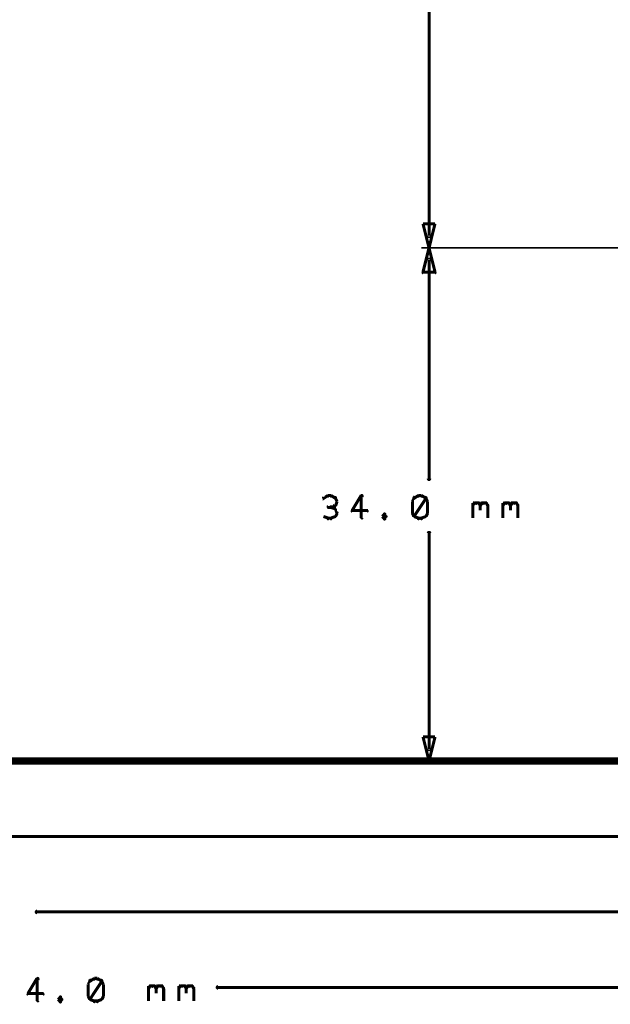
# Model space of a CAD drawing. Extents: x 178 to 725, y 26 to 878.
# Tile 32 of 93: x 355 to 394, y 346 to 411. Entities that reach past the tile are written whole.
import ezdxf

# ---------------------------------------------------------------- set-up
doc = ezdxf.new("R2010")
doc.units = 0
doc.layers.add('DIMENSIONS', color=2, linetype='CONTINUOUS')
doc.layers.add('DRAWING', color=4, linetype='CONTINUOUS')

msp = doc.modelspace()

# ---------------------------------------------------------------- linework, layer by layer
at = {"layer": 'DIMENSIONS', "color": 94}
for points in [[(381.9, 396.8, 0.1, 0.1, 1), (382.1, 396.8, 0, 0, 0), (382, 396.8, 0, 0, 0), (382, 396.8, 0.2, 0.2, 0), (382, 417.1, 0.2, 0.2, 0), (382, 417.1, 0, 0, 0), (382, 417.1, 0.1, 0.1, 0), (382.1, 417.1, 0.1, 0.1, 1), (381.9, 417.1, 0, 0, 0)], [(428.5, 396, 0.1, 0.1, 1), (428.5, 396, 0, 0, 0), (428.5, 396, 0, 0, 0), (428.5, 396, 0.1, 0.1, 0), (381.5, 396, 0.1, 0.1, 0), (381.5, 396, 0, 0, 0), (381.5, 396, 0.1, 0.1, 0), (381.5, 396, 0.1, 0.1, 1), (381.5, 396, 0, 0, 0)], [(476.4, 396, 0.1, 0.1, 1), (476.4, 396, 0, 0, 0), (476.4, 396, 0, 0, 0), (476.4, 396, 0.1, 0.1, 0), (381.5, 396, 0.1, 0.1, 0), (381.5, 396, 0, 0, 0), (381.5, 396, 0.1, 0.1, 0), (381.5, 396, 0.1, 0.1, 1), (381.5, 396, 0, 0, 0)], [(382.1, 395.2, 0.1, 0.1, 1), (381.9, 395.2, 0, 0, 0), (382, 395.2, 0, 0, 0), (382, 395.2, 0.2, 0.2, 0), (382, 380.7, 0.2, 0.2, 0), (382, 380.7, 0, 0, 0), (382, 380.7, 0.1, 0.1, 0), (381.9, 380.7, 0.1, 0.1, 1), (382.1, 380.7, 0, 0, 0)], [(375.3, 379.5, 0.1, 0.1, 1), (375.3, 379.6, 0, 0, 0), (375.3, 379.6, 0, 0, 0), (375.3, 379.6, 0.2, 0.2, 0), (375, 379.4, 0.2, 0.2, 0), (375, 379.4, 0, 0, 0), (375, 379.4, 0.1, 0.1, 0), (375, 379.5, 0.1, 0.1, 1), (375, 379.4, 0, 0, 0)], [(375.5, 379.5, 0.1, 0.1, 1), (375.5, 379.6, 0, 0, 0), (375.5, 379.6, 0, 0, 0), (375.5, 379.6, 0.2, 0.2, 0), (375.3, 379.6, 0.2, 0.2, 0), (375.3, 379.6, 0, 0, 0), (375.3, 379.6, 0.1, 0.1, 0), (375.3, 379.6, 0.1, 0.1, 1), (375.3, 379.5, 0, 0, 0)], [(375.8, 379.4, 0.1, 0.1, 1), (375.8, 379.5, 0, 0, 0), (375.8, 379.4, 0, 0, 0), (375.8, 379.4, 0.2, 0.2, 0), (375.5, 379.6, 0.2, 0.2, 0), (375.5, 379.6, 0, 0, 0), (375.5, 379.6, 0.1, 0.1, 0), (375.5, 379.6, 0.1, 0.1, 1), (375.5, 379.5, 0, 0, 0)], [(377.6, 379.5, 0.1, 0.1, 1), (377.5, 379.6, 0, 0, 0), (377.5, 379.6, 0, 0, 0), (377.5, 379.6, 0.2, 0.2, 0), (376.9, 378.6, 0.2, 0.2, 0), (376.9, 378.6, 0, 0, 0), (376.9, 378.6, 0.1, 0.1, 0), (376.9, 378.6, 0.1, 0.1, 1), (376.9, 378.5, 0, 0, 0)], [(377.5, 378.1, 0.1, 0.1, 1), (377.6, 378.1, 0, 0, 0), (377.5, 378.1, 0, 0, 0), (377.5, 378.1, 0.2, 0.2, 0), (377.5, 379.6, 0.2, 0.2, 0), (377.5, 379.6, 0, 0, 0), (377.5, 379.6, 0.1, 0.1, 0), (377.6, 379.6, 0.1, 0.1, 1), (377.5, 379.6, 0, 0, 0)], [(381.3, 379.5, 0.1, 0.1, 1), (381.3, 379.6, 0, 0, 0), (381.3, 379.6, 0, 0, 0), (381.3, 379.6, 0.2, 0.2, 0), (381, 379.4, 0.2, 0.2, 0), (381, 379.4, 0, 0, 0), (381, 379.4, 0.1, 0.1, 0), (381, 379.5, 0.1, 0.1, 1), (381, 379.4, 0, 0, 0)], [(381.5, 379.5, 0.1, 0.1, 1), (381.5, 379.6, 0, 0, 0), (381.5, 379.6, 0, 0, 0), (381.5, 379.6, 0.2, 0.2, 0), (381.3, 379.6, 0.2, 0.2, 0), (381.3, 379.6, 0, 0, 0), (381.3, 379.6, 0.1, 0.1, 0), (381.3, 379.6, 0.1, 0.1, 1), (381.3, 379.5, 0, 0, 0)], [(381.8, 379.4, 0.1, 0.1, 1), (381.8, 379.5, 0, 0, 0), (381.8, 379.4, 0, 0, 0), (381.8, 379.4, 0.2, 0.2, 0), (381.5, 379.6, 0.2, 0.2, 0), (381.5, 379.6, 0, 0, 0), (381.5, 379.6, 0.1, 0.1, 0), (381.5, 379.6, 0.1, 0.1, 1), (381.5, 379.5, 0, 0, 0)], [(375.5, 378.9, 0.1, 0.1, 1), (375.5, 378.8, 0, 0, 0), (375.5, 378.8, 0, 0, 0), (375.5, 378.8, 0.2, 0.2, 0), (375.8, 378.9, 0.2, 0.2, 0), (375.8, 378.9, 0, 0, 0), (375.8, 378.9, 0.1, 0.1, 0), (375.8, 378.9, 0.1, 0.1, 1), (375.8, 379, 0, 0, 0)], [(375.9, 379.2, 0.1, 0.1, 1), (375.9, 379.2, 0, 0, 0), (375.9, 379.2, 0, 0, 0), (375.9, 379.2, 0.2, 0.2, 0), (375.8, 379.4, 0.2, 0.2, 0), (375.8, 379.4, 0, 0, 0), (375.8, 379.4, 0.1, 0.1, 0), (375.8, 379.5, 0.1, 0.1, 1), (375.7, 379.4, 0, 0, 0)], [(375.7, 379, 0.1, 0.1, 1), (375.8, 378.9, 0, 0, 0), (375.8, 378.9, 0, 0, 0), (375.8, 378.9, 0.2, 0.2, 0), (375.9, 379.2, 0.2, 0.2, 0), (375.9, 379.2, 0, 0, 0), (375.9, 379.2, 0.1, 0.1, 0), (375.9, 379.2, 0.1, 0.1, 1), (375.9, 379.2, 0, 0, 0)], [(381.1, 379.4, 0.1, 0.1, 1), (381, 379.5, 0, 0, 0), (381, 379.4, 0, 0, 0), (381, 379.4, 0.2, 0.2, 0), (380.9, 379.2, 0.2, 0.2, 0), (380.9, 379.2, 0, 0, 0), (380.9, 379.2, 0.1, 0.1, 0), (380.9, 379.2, 0.1, 0.1, 1), (380.9, 379.2, 0, 0, 0)], [(380.9, 379.2, 0.1, 0.1, 1), (380.9, 379.2, 0, 0, 0), (380.9, 379.2, 0, 0, 0), (380.9, 379.2, 0.2, 0.2, 0), (380.9, 378.4, 0.2, 0.2, 0), (380.9, 378.4, 0, 0, 0), (380.9, 378.4, 0.1, 0.1, 0), (380.9, 378.4, 0.1, 0.1, 1), (380.9, 378.4, 0, 0, 0)], [(381, 378.2, 0.1, 0.1, 1), (381.1, 378.2, 0, 0, 0), (381, 378.2, 0, 0, 0), (381, 378.2, 0.2, 0.2, 0), (381.8, 379.4, 0.2, 0.2, 0), (381.8, 379.4, 0, 0, 0), (381.8, 379.4, 0.1, 0.1, 0), (381.8, 379.4, 0.1, 0.1, 1), (381.7, 379.5, 0, 0, 0)], [(381.9, 379.2, 0.1, 0.1, 1), (381.9, 379.2, 0, 0, 0), (381.9, 379.2, 0, 0, 0), (381.9, 379.2, 0.2, 0.2, 0), (381.8, 379.4, 0.2, 0.2, 0), (381.8, 379.4, 0, 0, 0), (381.8, 379.4, 0.1, 0.1, 0), (381.8, 379.5, 0.1, 0.1, 1), (381.7, 379.4, 0, 0, 0)], [(381.9, 378.4, 0.1, 0.1, 1), (381.9, 378.4, 0, 0, 0), (381.9, 378.4, 0, 0, 0), (381.9, 378.4, 0.2, 0.2, 0), (381.9, 379.2, 0.2, 0.2, 0), (381.9, 379.2, 0, 0, 0), (381.9, 379.2, 0.1, 0.1, 0), (381.9, 379.2, 0.1, 0.1, 1), (381.9, 379.2, 0, 0, 0)], [(384.9, 379, 0.1, 0.1, 1), (384.9, 378.9, 0, 0, 0), (384.9, 378.9, 0, 0, 0), (384.9, 378.9, 0.2, 0.2, 0), (385, 379.1, 0.2, 0.2, 0), (385, 379.1, 0, 0, 0), (385, 379.1, 0.1, 0.1, 0), (385.1, 379, 0.1, 0.1, 1), (385, 379.1, 0, 0, 0)], [(384.9, 378.1, 0.1, 0.1, 1), (384.9, 378.1, 0, 0, 0), (384.9, 378.1, 0, 0, 0), (384.9, 378.1, 0.2, 0.2, 0), (384.9, 379.1, 0.2, 0.2, 0), (384.9, 379.1, 0, 0, 0), (384.9, 379.1, 0.1, 0.1, 0), (384.9, 379.1, 0.1, 0.1, 1), (384.9, 379.1, 0, 0, 0)], [(385, 379.1, 0.1, 0.1, 1), (385, 379, 0, 0, 0), (385, 379.1, 0, 0, 0), (385, 379.1, 0.2, 0.2, 0), (385.3, 379.1, 0.2, 0.2, 0), (385.3, 379.1, 0, 0, 0), (385.3, 379.1, 0.1, 0.1, 0), (385.3, 379, 0.1, 0.1, 1), (385.3, 379.1, 0, 0, 0)], [(385.3, 379.1, 0.1, 0.1, 1), (385.2, 379, 0, 0, 0), (385.3, 379.1, 0, 0, 0), (385.3, 379.1, 0.2, 0.2, 0), (385.4, 378.9, 0.2, 0.2, 0), (385.4, 378.9, 0, 0, 0), (385.4, 378.9, 0.1, 0.1, 0), (385.4, 378.9, 0.1, 0.1, 1), (385.4, 379, 0, 0, 0)], [(385.4, 379, 0.1, 0.1, 1), (385.4, 378.9, 0, 0, 0), (385.4, 378.9, 0, 0, 0), (385.4, 378.9, 0.2, 0.2, 0), (385.5, 379.1, 0.2, 0.2, 0), (385.5, 379.1, 0, 0, 0), (385.5, 379.1, 0.1, 0.1, 0), (385.6, 379, 0.1, 0.1, 1), (385.5, 379.1, 0, 0, 0)], [(385.5, 379.1, 0.1, 0.1, 1), (385.5, 379, 0, 0, 0), (385.5, 379.1, 0, 0, 0), (385.5, 379.1, 0.2, 0.2, 0), (385.8, 379.1, 0.2, 0.2, 0), (385.8, 379.1, 0, 0, 0), (385.8, 379.1, 0.1, 0.1, 0), (385.8, 379, 0.1, 0.1, 1), (385.8, 379.1, 0, 0, 0)], [(385.8, 379.1, 0.1, 0.1, 1), (385.7, 379, 0, 0, 0), (385.8, 379.1, 0, 0, 0), (385.8, 379.1, 0.2, 0.2, 0), (385.9, 378.9, 0.2, 0.2, 0), (385.9, 378.9, 0, 0, 0), (385.9, 378.9, 0.1, 0.1, 0), (385.9, 378.9, 0.1, 0.1, 1), (385.9, 379, 0, 0, 0)], [(386.9, 379, 0.1, 0.1, 1), (386.9, 378.9, 0, 0, 0), (386.9, 378.9, 0, 0, 0), (386.9, 378.9, 0.2, 0.2, 0), (387, 379.1, 0.2, 0.2, 0), (387, 379.1, 0, 0, 0), (387, 379.1, 0.1, 0.1, 0), (387.1, 379, 0.1, 0.1, 1), (387, 379.1, 0, 0, 0)], [(386.9, 378.1, 0.1, 0.1, 1), (386.9, 378.1, 0, 0, 0), (386.9, 378.1, 0, 0, 0), (386.9, 378.1, 0.2, 0.2, 0), (386.9, 379.1, 0.2, 0.2, 0), (386.9, 379.1, 0, 0, 0), (386.9, 379.1, 0.1, 0.1, 0), (386.9, 379.1, 0.1, 0.1, 1), (386.9, 379.1, 0, 0, 0)], [(387, 379.1, 0.1, 0.1, 1), (387, 379, 0, 0, 0), (387, 379.1, 0, 0, 0), (387, 379.1, 0.2, 0.2, 0), (387.3, 379.1, 0.2, 0.2, 0), (387.3, 379.1, 0, 0, 0), (387.3, 379.1, 0.1, 0.1, 0), (387.3, 379, 0.1, 0.1, 1), (387.3, 379.1, 0, 0, 0)], [(387.3, 379.1, 0.1, 0.1, 1), (387.2, 379, 0, 0, 0), (387.3, 379.1, 0, 0, 0), (387.3, 379.1, 0.2, 0.2, 0), (387.4, 378.9, 0.2, 0.2, 0), (387.4, 378.9, 0, 0, 0), (387.4, 378.9, 0.1, 0.1, 0), (387.4, 378.9, 0.1, 0.1, 1), (387.4, 379, 0, 0, 0)], [(387.4, 379, 0.1, 0.1, 1), (387.4, 378.9, 0, 0, 0), (387.4, 378.9, 0, 0, 0), (387.4, 378.9, 0.2, 0.2, 0), (387.5, 379.1, 0.2, 0.2, 0), (387.5, 379.1, 0, 0, 0), (387.5, 379.1, 0.1, 0.1, 0), (387.6, 379, 0.1, 0.1, 1), (387.5, 379.1, 0, 0, 0)], [(387.5, 379.1, 0.1, 0.1, 1), (387.5, 379, 0, 0, 0), (387.5, 379.1, 0, 0, 0), (387.5, 379.1, 0.2, 0.2, 0), (387.8, 379.1, 0.2, 0.2, 0), (387.8, 379.1, 0, 0, 0), (387.8, 379.1, 0.1, 0.1, 0), (387.8, 379, 0.1, 0.1, 1), (387.8, 379.1, 0, 0, 0)], [(387.8, 379.1, 0.1, 0.1, 1), (387.7, 379, 0, 0, 0), (387.8, 379.1, 0, 0, 0), (387.8, 379.1, 0.2, 0.2, 0), (387.9, 378.9, 0.2, 0.2, 0), (387.9, 378.9, 0, 0, 0), (387.9, 378.9, 0.1, 0.1, 0), (387.9, 378.9, 0.1, 0.1, 1), (387.9, 379, 0, 0, 0)], [(375.5, 378.8, 0.1, 0.1, 1), (375.5, 378.9, 0, 0, 0), (375.5, 378.8, 0, 0, 0), (375.5, 378.8, 0.2, 0.2, 0), (375.3, 378.8, 0.2, 0.2, 0), (375.3, 378.8, 0, 0, 0), (375.3, 378.8, 0.1, 0.1, 0), (375.3, 378.9, 0.1, 0.1, 1), (375.3, 378.8, 0, 0, 0)], [(375.8, 378.7, 0.1, 0.1, 1), (375.8, 378.7, 0, 0, 0), (375.8, 378.7, 0, 0, 0), (375.8, 378.7, 0.2, 0.2, 0), (375.5, 378.8, 0.2, 0.2, 0), (375.5, 378.8, 0, 0, 0), (375.5, 378.8, 0.1, 0.1, 0), (375.5, 378.9, 0.1, 0.1, 1), (375.5, 378.8, 0, 0, 0)], [(375.9, 378.4, 0.1, 0.1, 1), (375.9, 378.5, 0, 0, 0), (375.9, 378.4, 0, 0, 0), (375.9, 378.4, 0.2, 0.2, 0), (375.8, 378.7, 0.2, 0.2, 0), (375.8, 378.7, 0, 0, 0), (375.8, 378.7, 0.1, 0.1, 0), (375.8, 378.7, 0.1, 0.1, 1), (375.7, 378.7, 0, 0, 0)], [(375.7, 378.2, 0.1, 0.1, 1), (375.8, 378.2, 0, 0, 0), (375.8, 378.2, 0, 0, 0), (375.8, 378.2, 0.2, 0.2, 0), (375.9, 378.4, 0.2, 0.2, 0), (375.9, 378.4, 0, 0, 0), (375.9, 378.4, 0.1, 0.1, 0), (375.9, 378.4, 0.1, 0.1, 1), (375.9, 378.5, 0, 0, 0)], [(376.9, 378.6, 0.1, 0.1, 1), (376.9, 378.5, 0, 0, 0), (376.9, 378.6, 0, 0, 0), (376.9, 378.6, 0.2, 0.2, 0), (377.9, 378.6, 0.2, 0.2, 0), (377.9, 378.6, 0, 0, 0), (377.9, 378.6, 0.1, 0.1, 0), (377.9, 378.5, 0.1, 0.1, 1), (377.9, 378.6, 0, 0, 0)], [(379.1, 378.3, 0.1, 0.1, 1), (379, 378.4, 0, 0, 0), (379, 378.3, 0, 0, 0), (379, 378.3, 0.2, 0.2, 0), (378.9, 378.2, 0.2, 0.2, 0), (378.9, 378.2, 0, 0, 0), (378.9, 378.2, 0.1, 0.1, 0), (378.9, 378.2, 0.1, 0.1, 1), (378.9, 378.2, 0, 0, 0)], [(379.1, 378.2, 0.1, 0.1, 1), (379.2, 378.2, 0, 0, 0), (379.1, 378.2, 0, 0, 0), (379.1, 378.2, 0.2, 0.2, 0), (379, 378.3, 0.2, 0.2, 0), (379, 378.3, 0, 0, 0), (379, 378.3, 0.1, 0.1, 0), (379.1, 378.4, 0.1, 0.1, 1), (379, 378.3, 0, 0, 0)], [(380.9, 378.5, 0.1, 0.1, 1), (380.9, 378.4, 0, 0, 0), (380.9, 378.4, 0, 0, 0), (380.9, 378.4, 0.2, 0.2, 0), (381, 378.2, 0.2, 0.2, 0), (381, 378.2, 0, 0, 0), (381, 378.2, 0.1, 0.1, 0), (381, 378.2, 0.1, 0.1, 1), (381.1, 378.2, 0, 0, 0)], [(381.7, 378.2, 0.1, 0.1, 1), (381.8, 378.2, 0, 0, 0), (381.8, 378.2, 0, 0, 0), (381.8, 378.2, 0.2, 0.2, 0), (381.9, 378.4, 0.2, 0.2, 0), (381.9, 378.4, 0, 0, 0), (381.9, 378.4, 0.1, 0.1, 0), (381.9, 378.4, 0.1, 0.1, 1), (381.9, 378.5, 0, 0, 0)], [(385.4, 378.9, 0.1, 0.1, 1), (385.4, 378.9, 0, 0, 0), (385.4, 378.9, 0, 0, 0), (385.4, 378.9, 0.2, 0.2, 0), (385.4, 378.6, 0.2, 0.2, 0), (385.4, 378.6, 0, 0, 0), (385.4, 378.6, 0.1, 0.1, 0), (385.4, 378.6, 0.1, 0.1, 1), (385.4, 378.6, 0, 0, 0)], [(385.9, 378.9, 0.1, 0.1, 1), (385.9, 378.9, 0, 0, 0), (385.9, 378.9, 0, 0, 0), (385.9, 378.9, 0.2, 0.2, 0), (385.9, 378.1, 0.2, 0.2, 0), (385.9, 378.1, 0, 0, 0), (385.9, 378.1, 0.1, 0.1, 0), (385.9, 378.1, 0.1, 0.1, 1), (385.9, 378.1, 0, 0, 0)], [(387.4, 378.9, 0.1, 0.1, 1), (387.4, 378.9, 0, 0, 0), (387.4, 378.9, 0, 0, 0), (387.4, 378.9, 0.2, 0.2, 0), (387.4, 378.6, 0.2, 0.2, 0), (387.4, 378.6, 0, 0, 0), (387.4, 378.6, 0.1, 0.1, 0), (387.4, 378.6, 0.1, 0.1, 1), (387.4, 378.6, 0, 0, 0)], [(387.9, 378.9, 0.1, 0.1, 1), (387.9, 378.9, 0, 0, 0), (387.9, 378.9, 0, 0, 0), (387.9, 378.9, 0.2, 0.2, 0), (387.9, 378.1, 0.2, 0.2, 0), (387.9, 378.1, 0, 0, 0), (387.9, 378.1, 0.1, 0.1, 0), (387.9, 378.1, 0.1, 0.1, 1), (387.9, 378.1, 0, 0, 0)], [(375, 378.2, 0.1, 0.1, 1), (375, 378.2, 0, 0, 0), (375, 378.2, 0, 0, 0), (375, 378.2, 0.2, 0.2, 0), (375.3, 378.1, 0.2, 0.2, 0), (375.3, 378.1, 0, 0, 0), (375.3, 378.1, 0.1, 0.1, 0), (375.3, 378, 0.1, 0.1, 1), (375.3, 378.1, 0, 0, 0)], [(375.3, 378.1, 0.1, 0.1, 1), (375.3, 378, 0, 0, 0), (375.3, 378.1, 0, 0, 0), (375.3, 378.1, 0.2, 0.2, 0), (375.5, 378.1, 0.2, 0.2, 0), (375.5, 378.1, 0, 0, 0), (375.5, 378.1, 0.1, 0.1, 0), (375.5, 378, 0.1, 0.1, 1), (375.5, 378.1, 0, 0, 0)], [(375.5, 378.1, 0.1, 0.1, 1), (375.5, 378, 0, 0, 0), (375.5, 378.1, 0, 0, 0), (375.5, 378.1, 0.2, 0.2, 0), (375.8, 378.2, 0.2, 0.2, 0), (375.8, 378.2, 0, 0, 0), (375.8, 378.2, 0.1, 0.1, 0), (375.8, 378.2, 0.1, 0.1, 1), (375.8, 378.2, 0, 0, 0)], [(378.9, 378.2, 0.1, 0.1, 1), (378.9, 378.2, 0, 0, 0), (378.9, 378.2, 0, 0, 0), (378.9, 378.2, 0.2, 0.2, 0), (379, 378.1, 0.2, 0.2, 0), (379, 378.1, 0, 0, 0), (379, 378.1, 0.1, 0.1, 0), (379, 378, 0.1, 0.1, 1), (379.1, 378.1, 0, 0, 0)], [(379, 378.1, 0.1, 0.1, 1), (379.1, 378, 0, 0, 0), (379, 378.1, 0, 0, 0), (379, 378.1, 0.2, 0.2, 0), (379.1, 378.2, 0.2, 0.2, 0), (379.1, 378.2, 0, 0, 0), (379.1, 378.2, 0.1, 0.1, 0), (379.2, 378.2, 0.1, 0.1, 1), (379.1, 378.2, 0, 0, 0)], [(381, 378.2, 0.1, 0.1, 1), (381, 378.2, 0, 0, 0), (381, 378.2, 0, 0, 0), (381, 378.2, 0.2, 0.2, 0), (381.3, 378.1, 0.2, 0.2, 0), (381.3, 378.1, 0, 0, 0), (381.3, 378.1, 0.1, 0.1, 0), (381.3, 378, 0.1, 0.1, 1), (381.3, 378.1, 0, 0, 0)], [(381.3, 378.1, 0.1, 0.1, 1), (381.3, 378, 0, 0, 0), (381.3, 378.1, 0, 0, 0), (381.3, 378.1, 0.2, 0.2, 0), (381.5, 378.1, 0.2, 0.2, 0), (381.5, 378.1, 0, 0, 0), (381.5, 378.1, 0.1, 0.1, 0), (381.5, 378, 0.1, 0.1, 1), (381.5, 378.1, 0, 0, 0)], [(381.5, 378.1, 0.1, 0.1, 1), (381.5, 378, 0, 0, 0), (381.5, 378.1, 0, 0, 0), (381.5, 378.1, 0.2, 0.2, 0), (381.8, 378.2, 0.2, 0.2, 0), (381.8, 378.2, 0, 0, 0), (381.8, 378.2, 0.1, 0.1, 0), (381.8, 378.2, 0.1, 0.1, 1), (381.8, 378.2, 0, 0, 0)], [(381.9, 362.8, 0.1, 0.1, 1), (382.1, 362.8, 0, 0, 0), (382, 362.8, 0, 0, 0), (382, 362.8, 0.2, 0.2, 0), (382, 377.1, 0.2, 0.2, 0), (382, 377.1, 0, 0, 0), (382, 377.1, 0.1, 0.1, 0), (382.1, 377.1, 0.1, 0.1, 1), (381.9, 377.1, 0, 0, 0)], [(428.4, 362, 0.1, 0.1, 1), (428.4, 362, 0, 0, 0), (428.4, 362, 0, 0, 0), (428.4, 362, 0.1, 0.1, 0), (381.5, 362, 0.1, 0.1, 0), (381.5, 362, 0, 0, 0), (381.5, 362, 0.1, 0.1, 0), (381.5, 362, 0.1, 0.1, 1), (381.5, 362, 0, 0, 0)], [(427.6, 356.9, 0.1, 0.1, 1), (427.6, 357.1, 0, 0, 0), (427.6, 357, 0, 0, 0), (427.6, 357, 0.2, 0.2, 0), (344, 357, 0.2, 0.2, 0), (344, 357, 0, 0, 0), (344, 357, 0.1, 0.1, 0), (344, 357.1, 0.1, 0.1, 1), (344, 356.9, 0, 0, 0)], [(451.7, 351.9, 0.1, 0.1, 1), (451.7, 352.1, 0, 0, 0), (451.7, 352, 0, 0, 0), (451.7, 352, 0.2, 0.2, 0), (356, 352, 0.2, 0.2, 0), (356, 352, 0, 0, 0), (356, 352, 0.1, 0.1, 0), (356, 352.1, 0.1, 0.1, 1), (356, 351.9, 0, 0, 0)], [(356, 346.1, 0.1, 0.1, 1), (356.1, 346.1, 0, 0, 0), (356, 346.1, 0, 0, 0), (356, 346.1, 0.2, 0.2, 0), (356, 347.6, 0.2, 0.2, 0), (356, 347.6, 0, 0, 0), (356, 347.6, 0.1, 0.1, 0), (356.1, 347.6, 0.1, 0.1, 1), (356, 347.6, 0, 0, 0)], [(356.1, 347.5, 0.1, 0.1, 1), (356, 347.6, 0, 0, 0), (356, 347.6, 0, 0, 0), (356, 347.6, 0.2, 0.2, 0), (355.4, 346.6, 0.2, 0.2, 0), (355.4, 346.6, 0, 0, 0), (355.4, 346.6, 0.1, 0.1, 0), (355.4, 346.6, 0.1, 0.1, 1), (355.4, 346.5, 0, 0, 0)], [(359.6, 347.4, 0.1, 0.1, 1), (359.5, 347.5, 0, 0, 0), (359.5, 347.4, 0, 0, 0), (359.5, 347.4, 0.2, 0.2, 0), (359.4, 347.2, 0.2, 0.2, 0), (359.4, 347.2, 0, 0, 0), (359.4, 347.2, 0.1, 0.1, 0), (359.4, 347.2, 0.1, 0.1, 1), (359.4, 347.2, 0, 0, 0)], [(359.4, 347.2, 0.1, 0.1, 1), (359.4, 347.2, 0, 0, 0), (359.4, 347.2, 0, 0, 0), (359.4, 347.2, 0.2, 0.2, 0), (359.4, 346.4, 0.2, 0.2, 0), (359.4, 346.4, 0, 0, 0), (359.4, 346.4, 0.1, 0.1, 0), (359.4, 346.4, 0.1, 0.1, 1), (359.4, 346.4, 0, 0, 0)], [(359.8, 347.5, 0.1, 0.1, 1), (359.8, 347.6, 0, 0, 0), (359.8, 347.6, 0, 0, 0), (359.8, 347.6, 0.2, 0.2, 0), (359.5, 347.4, 0.2, 0.2, 0), (359.5, 347.4, 0, 0, 0), (359.5, 347.4, 0.1, 0.1, 0), (359.5, 347.5, 0.1, 0.1, 1), (359.5, 347.4, 0, 0, 0)], [(359.5, 346.2, 0.1, 0.1, 1), (359.6, 346.2, 0, 0, 0), (359.5, 346.2, 0, 0, 0), (359.5, 346.2, 0.2, 0.2, 0), (360.3, 347.4, 0.2, 0.2, 0), (360.3, 347.4, 0, 0, 0), (360.3, 347.4, 0.1, 0.1, 0), (360.3, 347.4, 0.1, 0.1, 1), (360.2, 347.5, 0, 0, 0)], [(360, 347.5, 0.1, 0.1, 1), (360, 347.6, 0, 0, 0), (360, 347.6, 0, 0, 0), (360, 347.6, 0.2, 0.2, 0), (359.8, 347.6, 0.2, 0.2, 0), (359.8, 347.6, 0, 0, 0), (359.8, 347.6, 0.1, 0.1, 0), (359.8, 347.6, 0.1, 0.1, 1), (359.8, 347.5, 0, 0, 0)], [(360.3, 347.4, 0.1, 0.1, 1), (360.3, 347.5, 0, 0, 0), (360.3, 347.4, 0, 0, 0), (360.3, 347.4, 0.2, 0.2, 0), (360, 347.6, 0.2, 0.2, 0), (360, 347.6, 0, 0, 0), (360, 347.6, 0.1, 0.1, 0), (360, 347.6, 0.1, 0.1, 1), (360, 347.5, 0, 0, 0)], [(360.4, 347.2, 0.1, 0.1, 1), (360.4, 347.2, 0, 0, 0), (360.4, 347.2, 0, 0, 0), (360.4, 347.2, 0.2, 0.2, 0), (360.3, 347.4, 0.2, 0.2, 0), (360.3, 347.4, 0, 0, 0), (360.3, 347.4, 0.1, 0.1, 0), (360.3, 347.5, 0.1, 0.1, 1), (360.2, 347.4, 0, 0, 0)], [(360.4, 346.4, 0.1, 0.1, 1), (360.4, 346.4, 0, 0, 0), (360.4, 346.4, 0, 0, 0), (360.4, 346.4, 0.2, 0.2, 0), (360.4, 347.2, 0.2, 0.2, 0), (360.4, 347.2, 0, 0, 0), (360.4, 347.2, 0.1, 0.1, 0), (360.4, 347.2, 0.1, 0.1, 1), (360.4, 347.2, 0, 0, 0)], [(363.4, 347, 0.1, 0.1, 1), (363.4, 346.9, 0, 0, 0), (363.4, 346.9, 0, 0, 0), (363.4, 346.9, 0.2, 0.2, 0), (363.5, 347.1, 0.2, 0.2, 0), (363.5, 347.1, 0, 0, 0), (363.5, 347.1, 0.1, 0.1, 0), (363.6, 347, 0.1, 0.1, 1), (363.5, 347.1, 0, 0, 0)], [(363.4, 346.1, 0.1, 0.1, 1), (363.4, 346.1, 0, 0, 0), (363.4, 346.1, 0, 0, 0), (363.4, 346.1, 0.2, 0.2, 0), (363.4, 347.1, 0.2, 0.2, 0), (363.4, 347.1, 0, 0, 0), (363.4, 347.1, 0.1, 0.1, 0), (363.4, 347.1, 0.1, 0.1, 1), (363.4, 347.1, 0, 0, 0)], [(363.5, 347.1, 0.1, 0.1, 1), (363.5, 347, 0, 0, 0), (363.5, 347.1, 0, 0, 0), (363.5, 347.1, 0.2, 0.2, 0), (363.8, 347.1, 0.2, 0.2, 0), (363.8, 347.1, 0, 0, 0), (363.8, 347.1, 0.1, 0.1, 0), (363.8, 347, 0.1, 0.1, 1), (363.8, 347.1, 0, 0, 0)], [(363.8, 347.1, 0.1, 0.1, 1), (363.7, 347, 0, 0, 0), (363.8, 347.1, 0, 0, 0), (363.8, 347.1, 0.2, 0.2, 0), (363.9, 346.9, 0.2, 0.2, 0), (363.9, 346.9, 0, 0, 0), (363.9, 346.9, 0.1, 0.1, 0), (363.9, 346.9, 0.1, 0.1, 1), (363.9, 347, 0, 0, 0)], [(363.9, 347, 0.1, 0.1, 1), (363.9, 346.9, 0, 0, 0), (363.9, 346.9, 0, 0, 0), (363.9, 346.9, 0.2, 0.2, 0), (364, 347.1, 0.2, 0.2, 0), (364, 347.1, 0, 0, 0), (364, 347.1, 0.1, 0.1, 0), (364.1, 347, 0.1, 0.1, 1), (364, 347.1, 0, 0, 0)], [(364, 347.1, 0.1, 0.1, 1), (364, 347, 0, 0, 0), (364, 347.1, 0, 0, 0), (364, 347.1, 0.2, 0.2, 0), (364.3, 347.1, 0.2, 0.2, 0), (364.3, 347.1, 0, 0, 0), (364.3, 347.1, 0.1, 0.1, 0), (364.3, 347, 0.1, 0.1, 1), (364.3, 347.1, 0, 0, 0)], [(364.3, 347.1, 0.1, 0.1, 1), (364.2, 347, 0, 0, 0), (364.3, 347.1, 0, 0, 0), (364.3, 347.1, 0.2, 0.2, 0), (364.4, 346.9, 0.2, 0.2, 0), (364.4, 346.9, 0, 0, 0), (364.4, 346.9, 0.1, 0.1, 0), (364.4, 346.9, 0.1, 0.1, 1), (364.4, 347, 0, 0, 0)], [(365.4, 347, 0.1, 0.1, 1), (365.4, 346.9, 0, 0, 0), (365.4, 346.9, 0, 0, 0), (365.4, 346.9, 0.2, 0.2, 0), (365.5, 347.1, 0.2, 0.2, 0), (365.5, 347.1, 0, 0, 0), (365.5, 347.1, 0.1, 0.1, 0), (365.6, 347, 0.1, 0.1, 1), (365.5, 347.1, 0, 0, 0)], [(365.4, 346.1, 0.1, 0.1, 1), (365.4, 346.1, 0, 0, 0), (365.4, 346.1, 0, 0, 0), (365.4, 346.1, 0.2, 0.2, 0), (365.4, 347.1, 0.2, 0.2, 0), (365.4, 347.1, 0, 0, 0), (365.4, 347.1, 0.1, 0.1, 0), (365.4, 347.1, 0.1, 0.1, 1), (365.4, 347.1, 0, 0, 0)], [(365.5, 347.1, 0.1, 0.1, 1), (365.5, 347, 0, 0, 0), (365.5, 347.1, 0, 0, 0), (365.5, 347.1, 0.2, 0.2, 0), (365.8, 347.1, 0.2, 0.2, 0), (365.8, 347.1, 0, 0, 0), (365.8, 347.1, 0.1, 0.1, 0), (365.8, 347, 0.1, 0.1, 1), (365.8, 347.1, 0, 0, 0)], [(365.8, 347.1, 0.1, 0.1, 1), (365.7, 347, 0, 0, 0), (365.8, 347.1, 0, 0, 0), (365.8, 347.1, 0.2, 0.2, 0), (365.9, 346.9, 0.2, 0.2, 0), (365.9, 346.9, 0, 0, 0), (365.9, 346.9, 0.1, 0.1, 0), (365.9, 346.9, 0.1, 0.1, 1), (365.9, 347, 0, 0, 0)], [(365.9, 347, 0.1, 0.1, 1), (365.9, 346.9, 0, 0, 0), (365.9, 346.9, 0, 0, 0), (365.9, 346.9, 0.2, 0.2, 0), (366, 347.1, 0.2, 0.2, 0), (366, 347.1, 0, 0, 0), (366, 347.1, 0.1, 0.1, 0), (366.1, 347, 0.1, 0.1, 1), (366, 347.1, 0, 0, 0)], [(366, 347.1, 0.1, 0.1, 1), (366, 347, 0, 0, 0), (366, 347.1, 0, 0, 0), (366, 347.1, 0.2, 0.2, 0), (366.3, 347.1, 0.2, 0.2, 0), (366.3, 347.1, 0, 0, 0), (366.3, 347.1, 0.1, 0.1, 0), (366.3, 347, 0.1, 0.1, 1), (366.3, 347.1, 0, 0, 0)], [(366.3, 347.1, 0.1, 0.1, 1), (366.2, 347, 0, 0, 0), (366.3, 347.1, 0, 0, 0), (366.3, 347.1, 0.2, 0.2, 0), (366.4, 346.9, 0.2, 0.2, 0), (366.4, 346.9, 0, 0, 0), (366.4, 346.9, 0.1, 0.1, 0), (366.4, 346.9, 0.1, 0.1, 1), (366.4, 347, 0, 0, 0)], [(475.7, 346.9, 0.1, 0.1, 1), (475.7, 347.1, 0, 0, 0), (475.7, 347, 0, 0, 0), (475.7, 347, 0.2, 0.2, 0), (368, 347, 0.2, 0.2, 0), (368, 347, 0, 0, 0), (368, 347, 0.1, 0.1, 0), (368, 347.1, 0.1, 0.1, 1), (368, 346.9, 0, 0, 0)], [(355.4, 346.6, 0.1, 0.1, 1), (355.4, 346.5, 0, 0, 0), (355.4, 346.6, 0, 0, 0), (355.4, 346.6, 0.2, 0.2, 0), (356.4, 346.6, 0.2, 0.2, 0), (356.4, 346.6, 0, 0, 0), (356.4, 346.6, 0.1, 0.1, 0), (356.4, 346.5, 0.1, 0.1, 1), (356.4, 346.6, 0, 0, 0)], [(357.6, 346.3, 0.1, 0.1, 1), (357.5, 346.4, 0, 0, 0), (357.5, 346.3, 0, 0, 0), (357.5, 346.3, 0.2, 0.2, 0), (357.4, 346.2, 0.2, 0.2, 0), (357.4, 346.2, 0, 0, 0), (357.4, 346.2, 0.1, 0.1, 0), (357.4, 346.2, 0.1, 0.1, 1), (357.4, 346.2, 0, 0, 0)], [(357.6, 346.2, 0.1, 0.1, 1), (357.7, 346.2, 0, 0, 0), (357.6, 346.2, 0, 0, 0), (357.6, 346.2, 0.2, 0.2, 0), (357.5, 346.3, 0.2, 0.2, 0), (357.5, 346.3, 0, 0, 0), (357.5, 346.3, 0.1, 0.1, 0), (357.6, 346.4, 0.1, 0.1, 1), (357.5, 346.3, 0, 0, 0)], [(359.4, 346.5, 0.1, 0.1, 1), (359.4, 346.4, 0, 0, 0), (359.4, 346.4, 0, 0, 0), (359.4, 346.4, 0.2, 0.2, 0), (359.5, 346.2, 0.2, 0.2, 0), (359.5, 346.2, 0, 0, 0), (359.5, 346.2, 0.1, 0.1, 0), (359.5, 346.2, 0.1, 0.1, 1), (359.6, 346.2, 0, 0, 0)], [(360.2, 346.2, 0.1, 0.1, 1), (360.3, 346.2, 0, 0, 0), (360.3, 346.2, 0, 0, 0), (360.3, 346.2, 0.2, 0.2, 0), (360.4, 346.4, 0.2, 0.2, 0), (360.4, 346.4, 0, 0, 0), (360.4, 346.4, 0.1, 0.1, 0), (360.4, 346.4, 0.1, 0.1, 1), (360.4, 346.5, 0, 0, 0)], [(363.9, 346.9, 0.1, 0.1, 1), (363.9, 346.9, 0, 0, 0), (363.9, 346.9, 0, 0, 0), (363.9, 346.9, 0.2, 0.2, 0), (363.9, 346.6, 0.2, 0.2, 0), (363.9, 346.6, 0, 0, 0), (363.9, 346.6, 0.1, 0.1, 0), (363.9, 346.6, 0.1, 0.1, 1), (363.9, 346.6, 0, 0, 0)], [(364.4, 346.9, 0.1, 0.1, 1), (364.4, 346.9, 0, 0, 0), (364.4, 346.9, 0, 0, 0), (364.4, 346.9, 0.2, 0.2, 0), (364.4, 346.1, 0.2, 0.2, 0), (364.4, 346.1, 0, 0, 0), (364.4, 346.1, 0.1, 0.1, 0), (364.4, 346.1, 0.1, 0.1, 1), (364.4, 346.1, 0, 0, 0)], [(365.9, 346.9, 0.1, 0.1, 1), (365.9, 346.9, 0, 0, 0), (365.9, 346.9, 0, 0, 0), (365.9, 346.9, 0.2, 0.2, 0), (365.9, 346.6, 0.2, 0.2, 0), (365.9, 346.6, 0, 0, 0), (365.9, 346.6, 0.1, 0.1, 0), (365.9, 346.6, 0.1, 0.1, 1), (365.9, 346.6, 0, 0, 0)], [(366.4, 346.9, 0.1, 0.1, 1), (366.4, 346.9, 0, 0, 0), (366.4, 346.9, 0, 0, 0), (366.4, 346.9, 0.2, 0.2, 0), (366.4, 346.1, 0.2, 0.2, 0), (366.4, 346.1, 0, 0, 0), (366.4, 346.1, 0.1, 0.1, 0), (366.4, 346.1, 0.1, 0.1, 1), (366.4, 346.1, 0, 0, 0)], [(357.4, 346.2, 0.1, 0.1, 1), (357.4, 346.2, 0, 0, 0), (357.4, 346.2, 0, 0, 0), (357.4, 346.2, 0.2, 0.2, 0), (357.5, 346.1, 0.2, 0.2, 0), (357.5, 346.1, 0, 0, 0), (357.5, 346.1, 0.1, 0.1, 0), (357.5, 346, 0.1, 0.1, 1), (357.6, 346.1, 0, 0, 0)], [(357.5, 346.1, 0.1, 0.1, 1), (357.6, 346, 0, 0, 0), (357.5, 346.1, 0, 0, 0), (357.5, 346.1, 0.2, 0.2, 0), (357.6, 346.2, 0.2, 0.2, 0), (357.6, 346.2, 0, 0, 0), (357.6, 346.2, 0.1, 0.1, 0), (357.7, 346.2, 0.1, 0.1, 1), (357.6, 346.2, 0, 0, 0)], [(359.5, 346.2, 0.1, 0.1, 1), (359.5, 346.2, 0, 0, 0), (359.5, 346.2, 0, 0, 0), (359.5, 346.2, 0.2, 0.2, 0), (359.8, 346.1, 0.2, 0.2, 0), (359.8, 346.1, 0, 0, 0), (359.8, 346.1, 0.1, 0.1, 0), (359.8, 346, 0.1, 0.1, 1), (359.8, 346.1, 0, 0, 0)], [(359.8, 346.1, 0.1, 0.1, 1), (359.8, 346, 0, 0, 0), (359.8, 346.1, 0, 0, 0), (359.8, 346.1, 0.2, 0.2, 0), (360, 346.1, 0.2, 0.2, 0), (360, 346.1, 0, 0, 0), (360, 346.1, 0.1, 0.1, 0), (360, 346, 0.1, 0.1, 1), (360, 346.1, 0, 0, 0)], [(360, 346.1, 0.1, 0.1, 1), (360, 346, 0, 0, 0), (360, 346.1, 0, 0, 0), (360, 346.1, 0.2, 0.2, 0), (360.3, 346.2, 0.2, 0.2, 0), (360.3, 346.2, 0, 0, 0), (360.3, 346.2, 0.1, 0.1, 0), (360.3, 346.2, 0.1, 0.1, 1), (360.3, 346.2, 0, 0, 0)]]:
    msp.add_lwpolyline(points, format="xyseb", dxfattribs=at)
for points in [[(382, 396, 0.1, 0.1, 1), (382, 396, 0, 0, 0), (382, 396, 0, 0, 0), (382, 396, 0.2, 0.2, 0), (381.6, 397.6, 0, 0, 0), (381.6, 397.6, 0.1, 0.1, 0), (381.6, 397.6, 0.1, 0.1, 1), (381.6, 397.6, 0, 0, 0), (381.6, 397.6, 0.1, 0.1, 1), (381.6, 397.6, 0, 0, 0), (381.6, 397.6, 0, 0, 0), (381.6, 397.6, 0.2, 0.2, 0), (382.4, 397.6, 0, 0, 0), (382.4, 397.6, 0.1, 0.1, 0), (382.4, 397.6, 0.1, 0.1, 1), (382.4, 397.6, 0, 0, 0), (382.4, 397.6, 0.1, 0.1, 1), (382.4, 397.6, 0, 0, 0), (382.4, 397.6, 0, 0, 0), (382.4, 397.6, 0.2, 0.2, 0), (382, 396, 0.2, 0.2, 0), (382, 396, 0, 0, 0), (382, 396, 0.1, 0.1, 0), (382, 396, 0.1, 0.1, 1), (382, 396, 0, 0, 0)], [(382, 396, 0.1, 0.1, 1), (382, 396, 0, 0, 0), (382, 396, 0, 0, 0), (382, 396, 0.2, 0.2, 0), (382.4, 394.4, 0, 0, 0), (382.4, 394.4, 0.1, 0.1, 0), (382.4, 394.4, 0.1, 0.1, 1), (382.4, 394.4, 0, 0, 0), (382.4, 394.3, 0.1, 0.1, 1), (382.4, 394.4, 0, 0, 0), (382.4, 394.4, 0, 0, 0), (382.4, 394.4, 0.2, 0.2, 0), (381.6, 394.4, 0, 0, 0), (381.6, 394.4, 0.1, 0.1, 0), (381.6, 394.4, 0.1, 0.1, 1), (381.6, 394.3, 0, 0, 0), (381.6, 394.4, 0.1, 0.1, 1), (381.6, 394.4, 0, 0, 0), (381.6, 394.4, 0, 0, 0), (381.6, 394.4, 0.2, 0.2, 0), (382, 396, 0.2, 0.2, 0), (382, 396, 0, 0, 0), (382, 396, 0.1, 0.1, 0), (382, 396, 0.1, 0.1, 1), (382, 396, 0, 0, 0)], [(382, 362, 0.1, 0.1, 1), (382, 362, 0, 0, 0), (382, 362, 0, 0, 0), (382, 362, 0.2, 0.2, 0), (381.6, 363.6, 0, 0, 0), (381.6, 363.6, 0.1, 0.1, 0), (381.6, 363.6, 0.1, 0.1, 1), (381.6, 363.6, 0, 0, 0), (381.6, 363.6, 0.1, 0.1, 1), (381.6, 363.6, 0, 0, 0), (381.6, 363.6, 0, 0, 0), (381.6, 363.6, 0.2, 0.2, 0), (382.4, 363.6, 0, 0, 0), (382.4, 363.6, 0.1, 0.1, 0), (382.4, 363.6, 0.1, 0.1, 1), (382.4, 363.6, 0, 0, 0), (382.4, 363.6, 0.1, 0.1, 1), (382.4, 363.6, 0, 0, 0), (382.4, 363.6, 0, 0, 0), (382.4, 363.6, 0.2, 0.2, 0), (382, 362, 0.2, 0.2, 0), (382, 362, 0, 0, 0), (382, 362, 0.1, 0.1, 0), (382, 362, 0.1, 0.1, 1), (382, 362, 0, 0, 0)]]:
    msp.add_lwpolyline(points, format="xyseb", close=True, dxfattribs=at)
at = {"layer": 'DRAWING', "color": 2}
msp.add_lwpolyline([(662.5, 442, 0.5, 0.5, 0), (242.5, 442, 0, 0, 0), (242.5, 442, 0.3, 0.3, 0), (242.5, 442.1, 0.3, 0.3, 1), (242.5, 441.9, 0, 0, 0), (242.6, 442, 0.3, 0.3, 1), (242.4, 442, 0, 0, 0), (242.5, 442, 0, 0, 0), (242.5, 442, 0.5, 0.5, 0), (242.5, 362, 0.5, 0.5, 0), (242.5, 362, 0, 0, 0), (242.5, 362, 0.3, 0.3, 0), (242.4, 362, 0.3, 0.3, 1), (242.6, 362, 0, 0, 0), (242.5, 362.1, 0.3, 0.3, 1), (242.5, 361.9, 0, 0, 0), (242.5, 362, 0, 0, 0), (242.5, 362, 0.5, 0.5, 0), (662.5, 362, 0, 0, 0)], format="xyseb", dxfattribs=at)

doc.saveas('drawing.dxf')
